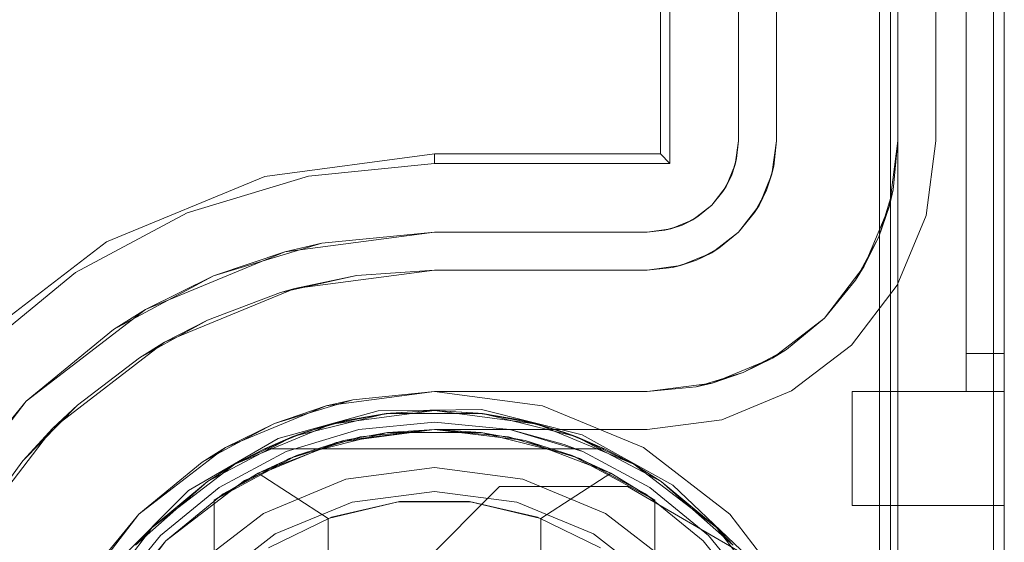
# Model space of a CAD drawing. Extents: x -620 to 300, y 62 to 1112.
# Tile 139 of 200: x 168.404 to 168.606, y 602.629 to 602.736. Entities that reach past the tile are written whole.
import ezdxf

# ---------------------------------------------------------------- set-up
doc = ezdxf.new("R2010")
doc.units = 0
doc.layers.get('0').update_dxf_attribs({"lineweight": 13})

# ---------------------------------------------------------------- blocks, each defined once
blk = doc.blocks.new('Referenz-A06CPVRZL0')
at = {"color": 251, "linetype": 'ByBlock', "lineweight": 13, "ltscale": 0.13, "true_color": 0x636363}
for p, q in [((168.58072, 605.1517), (168.58072, 602.57358)), ((168.6064, 602.57358), (168.6064, 605.1517)), ((168.60415, 605.13582), (168.60415, 602.59076)), ((168.53765, 605.01889), (168.53765, 602.70639)), ((168.53568, 605.01691), (168.53568, 602.70837)), ((168.55172, 605.0142), (168.55172, 602.71108)), ((168.55172, 602.71108), (168.55172, 605.0142)), ((168.59234, 602.71108), (168.59234, 605.0142)), ((168.59234, 605.0142), (168.59234, 602.71108)), ((168.55172, 602.71108), (168.55108, 602.70622)), ((168.55136, 602.70742), (168.55172, 602.71108)), ((168.55172, 602.71108), (168.55136, 602.70742)), ((168.55172, 602.71108), (168.55172, 602.71108)), ((168.59032, 602.69571), (168.59234, 602.71108)), ((168.59234, 602.71108), (168.59032, 602.69571)), ((168.59234, 602.71108), (168.59234, 602.71108)), ((168.48922, 602.70837), (168.45433, 602.70377)), ((168.53568, 602.70837), (168.48922, 602.70837)), ((168.48922, 602.70837), (168.48922, 602.70639)), ((168.53568, 602.70837), (168.53765, 602.70639)), ((168.55136, 602.70742), (168.55029, 602.7039)), ((168.55108, 602.70622), (168.55136, 602.70742)), ((168.48922, 602.70639), (168.46331, 602.70384)), ((168.53765, 602.70639), (168.48922, 602.70639)), ((168.55108, 602.70622), (168.54921, 602.7017)), ((168.55029, 602.7039), (168.55108, 602.70622)), ((168.45433, 602.70377), (168.42182, 602.69031)), ((168.46331, 602.70384), (168.43839, 602.69628)), ((168.55029, 602.7039), (168.54856, 602.70066)), ((168.54921, 602.7017), (168.55029, 602.7039)), ((168.54921, 602.7017), (168.54623, 602.69782)), ((168.54856, 602.70066), (168.54921, 602.7017)), ((168.54623, 602.69782), (168.54856, 602.70066)), ((168.54856, 602.70066), (168.54623, 602.69782)), ((168.54623, 602.69782), (168.54234, 602.69484)), ((168.54338, 602.69549), (168.54623, 602.69782)), ((168.54623, 602.69782), (168.54338, 602.69549)), ((168.43839, 602.69628), (168.41543, 602.68401)), ((168.54338, 602.69549), (168.54014, 602.69375)), ((168.54234, 602.69484), (168.54338, 602.69549)), ((168.58439, 602.68139), (168.59032, 602.69571)), ((168.59032, 602.69571), (168.58439, 602.68139)), ((168.54014, 602.69375), (168.53663, 602.69269)), ((168.54234, 602.69484), (168.53782, 602.69296)), ((168.53782, 602.69296), (168.54014, 602.69375)), ((168.54014, 602.69375), (168.54234, 602.69484)), ((168.45848, 602.68828), (168.48922, 602.69233)), ((168.48922, 602.69233), (168.46605, 602.69004)), ((168.53297, 602.69233), (168.48922, 602.69233)), ((168.48922, 602.69233), (168.53297, 602.69233)), ((168.48922, 602.69233), (168.48922, 602.69233)), ((168.53782, 602.69296), (168.53297, 602.69233)), ((168.53297, 602.69233), (168.53663, 602.69269)), ((168.53663, 602.69269), (168.53297, 602.69233)), ((168.53297, 602.69233), (168.53297, 602.69233)), ((168.53663, 602.69269), (168.53782, 602.69296)), ((168.42182, 602.69031), (168.39391, 602.66889)), ((168.44377, 602.68329), (168.46605, 602.69004)), ((168.46605, 602.69004), (168.45848, 602.68828)), ((168.42984, 602.67642), (168.45848, 602.68828)), ((168.45848, 602.68828), (168.44377, 602.68329)), ((168.41543, 602.68401), (168.3953, 602.66749)), ((168.42324, 602.67231), (168.44377, 602.68329)), ((168.44377, 602.68329), (168.42984, 602.67642)), ((168.57495, 602.66909), (168.58439, 602.68139)), ((168.58439, 602.68139), (168.57495, 602.66909)), ((168.40525, 602.65754), (168.42984, 602.67642)), ((168.42984, 602.67642), (168.42324, 602.67231)), ((168.42324, 602.67231), (168.40525, 602.65754)), ((168.56265, 602.65966), (168.57495, 602.66909)), ((168.57495, 602.66909), (168.56265, 602.65966)), ((168.48922, 602.65951), (168.46698, 602.65659)), ((168.51146, 602.65659), (168.48922, 602.65951)), ((168.54833, 602.65372), (168.56265, 602.65966)), ((168.56265, 602.65966), (168.54833, 602.65372)), ((168.38638, 602.63295), (168.40525, 602.65754)), ((168.40525, 602.65754), (168.39048, 602.63955)), ((168.46698, 602.65659), (168.44625, 602.648)), ((168.47762, 602.65557), (168.45709, 602.6499)), ((168.49893, 602.65582), (168.47762, 602.65557)), ((168.51959, 602.65062), (168.49893, 602.65582)), ((168.53219, 602.648), (168.51146, 602.65659)), ((168.53297, 602.6517), (168.54833, 602.65372)), ((168.54833, 602.65372), (168.53297, 602.6517)), ((168.469, 602.64904), (168.48922, 602.6517)), ((168.48922, 602.6517), (168.469, 602.64904)), ((168.48922, 602.6517), (168.53297, 602.6517)), ((168.53297, 602.6517), (168.48922, 602.6517)), ((168.48922, 602.6517), (168.48922, 602.6517)), ((168.53297, 602.6517), (168.53297, 602.6517)), ((168.45709, 602.6499), (168.43868, 602.63918)), ((168.45015, 602.64123), (168.469, 602.64904)), ((168.469, 602.64904), (168.45015, 602.64123)), ((168.53824, 602.64032), (168.51959, 602.65062)), ((168.44625, 602.648), (168.42845, 602.63434)), ((168.54998, 602.63434), (168.53219, 602.648)), ((168.43397, 602.62882), (168.45015, 602.64123)), ((168.45015, 602.64123), (168.43397, 602.62882)), ((168.43868, 602.63918), (168.42361, 602.62411)), ((168.48165, 602.61904), (168.50259, 602.63998)), ((168.48165, 602.61904), (168.50259, 602.63998)), ((168.50259, 602.63998), (168.5289, 602.63998)), ((168.50259, 602.63998), (168.5289, 602.63998)), ((168.50259, 602.63998), (168.50259, 602.63998)), ((168.5289, 602.63998), (168.55364, 602.62561)), ((168.5289, 602.63998), (168.5289, 602.63998)), ((168.5289, 602.63998), (168.55364, 602.62561)), ((168.55364, 602.62561), (168.53824, 602.64032)), ((168.42845, 602.63434), (168.41479, 602.61654)), ((168.56364, 602.61654), (168.54998, 602.63434)), ((168.42156, 602.61264), (168.43397, 602.62882)), ((168.43397, 602.62882), (168.42156, 602.61264))]:
    blk.add_line(p, q, dxfattribs=at)
at = {"color": 9, "linetype": 'ByBlock', "lineweight": 13, "ltscale": 0.13, "true_color": 0xc1c9c4}
for p, q in [((168.58453, 605.1517), (168.58453, 602.57358)), ((168.6064, 602.57358), (168.6064, 605.1517)), ((168.6064, 602.57358), (168.6064, 605.1517)), ((168.59859, 605.05795), (168.59859, 602.66733)), ((168.59859, 602.66733), (168.59859, 605.05795)), ((168.6064, 602.66733), (168.6064, 605.05795)), ((168.6064, 605.05795), (168.6064, 602.66733)), ((168.55953, 605.0142), (168.55953, 602.71108)), ((168.58453, 602.71108), (168.58453, 605.0142)), ((168.59859, 603.86264), (168.59859, 602.65951)), ((168.59859, 603.86264), (168.59859, 602.65951)), ((168.6064, 602.65951), (168.6064, 603.86264)), ((168.6064, 603.86264), (168.6064, 602.65951)), ((168.58297, 603.62826), (168.58297, 602.57358)), ((168.55953, 602.71108), (168.55953, 602.76108)), ((168.55953, 602.71108), (168.55862, 602.7042)), ((168.55902, 602.70589), (168.55953, 602.71108)), ((168.55953, 602.71108), (168.55953, 602.71108)), ((168.58277, 602.69773), (168.58453, 602.71108)), ((168.58354, 602.70102), (168.58453, 602.71108)), ((168.58453, 602.71108), (168.58354, 602.70102)), ((168.58453, 602.57358), (168.58453, 602.71108)), ((168.58453, 602.71108), (168.58453, 602.71108)), ((168.55862, 602.7042), (168.55902, 602.70589)), ((168.55902, 602.70589), (168.55872, 602.70489)), ((168.55862, 602.7042), (168.55597, 602.69779)), ((168.55751, 602.70091), (168.55862, 602.7042)), ((168.55872, 602.70489), (168.55818, 602.70313)), ((168.55818, 602.70313), (168.55751, 602.70091)), ((168.55597, 602.69779), (168.55751, 602.70091)), ((168.55751, 602.70091), (168.55642, 602.69887)), ((168.58354, 602.70102), (168.5806, 602.69134)), ((168.58277, 602.69773), (168.58354, 602.70102)), ((168.55597, 602.69779), (168.55175, 602.69229)), ((168.55505, 602.69632), (168.55597, 602.69779)), ((168.55642, 602.69887), (168.55555, 602.69724)), ((168.57762, 602.68529), (168.58277, 602.69773)), ((168.5806, 602.69134), (168.58277, 602.69773)), ((168.55175, 602.69229), (168.55505, 602.69632)), ((168.55555, 602.69724), (168.55505, 602.69632)), ((168.55175, 602.69229), (168.54625, 602.68807)), ((168.54772, 602.68899), (168.55175, 602.69229)), ((168.5806, 602.69134), (168.57584, 602.68243)), ((168.57762, 602.68529), (168.5806, 602.69134)), ((168.54625, 602.68807), (168.53984, 602.68542)), ((168.54313, 602.68654), (168.54625, 602.68807)), ((168.54518, 602.68763), (168.54313, 602.68654)), ((168.5468, 602.6885), (168.54518, 602.68763)), ((168.54625, 602.68807), (168.54772, 602.68899)), ((168.54772, 602.68899), (168.5468, 602.6885)), ((168.53984, 602.68542), (168.53297, 602.68451)), ((168.53815, 602.68502), (168.53984, 602.68542)), ((168.53915, 602.68533), (168.53815, 602.68502)), ((168.54091, 602.68586), (168.53915, 602.68533)), ((168.53984, 602.68542), (168.54313, 602.68654)), ((168.54313, 602.68654), (168.54091, 602.68586)), ((168.56943, 602.67462), (168.57762, 602.68529)), ((168.57584, 602.68243), (168.57762, 602.68529)), ((168.45758, 602.67991), (168.47323, 602.68336)), ((168.4605, 602.68073), (168.48922, 602.68451)), ((168.47323, 602.68336), (168.4605, 602.68073)), ((168.48922, 602.68451), (168.47323, 602.68336)), ((168.47323, 602.68336), (168.48922, 602.68451)), ((168.53297, 602.68451), (168.48922, 602.68451)), ((168.48922, 602.68451), (168.53297, 602.68451)), ((168.48922, 602.68451), (168.48922, 602.68451)), ((168.53297, 602.68451), (168.53815, 602.68502)), ((168.53297, 602.68451), (168.53297, 602.68451)), ((168.56943, 602.67462), (168.57584, 602.68243)), ((168.57584, 602.68243), (168.56943, 602.67462)), ((168.43375, 602.66965), (168.4605, 602.68073)), ((168.45758, 602.67991), (168.44259, 602.67424)), ((168.4605, 602.68073), (168.45758, 602.67991)), ((168.42857, 602.66647), (168.44259, 602.67424)), ((168.44259, 602.67424), (168.43375, 602.66965)), ((168.55875, 602.66642), (168.56943, 602.67462)), ((168.56161, 602.6682), (168.56943, 602.67462)), ((168.56943, 602.67462), (168.56161, 602.6682)), ((168.41077, 602.65202), (168.43375, 602.66965)), ((168.43375, 602.66965), (168.42857, 602.66647)), ((168.56161, 602.6682), (168.5527, 602.66344)), ((168.55875, 602.66642), (168.56161, 602.6682)), ((168.59859, 602.66733), (168.59859, 602.6658)), ((168.6025, 602.66733), (168.59859, 602.66733)), ((168.6025, 602.66733), (168.59859, 602.66733)), ((168.59859, 602.6658), (168.59859, 602.66733)), ((168.6064, 602.66733), (168.6025, 602.66733)), ((168.6064, 602.66733), (168.6025, 602.66733)), ((168.6064, 602.6653), (168.6064, 602.66733)), ((168.6064, 602.66733), (168.6064, 602.6653)), ((168.42857, 602.66647), (168.41582, 602.65676)), ((168.54631, 602.66127), (168.55875, 602.66642)), ((168.5527, 602.66344), (168.55875, 602.66642)), ((168.59859, 602.6658), (168.59859, 602.66434)), ((168.59859, 602.66434), (168.59859, 602.6658)), ((168.6064, 602.66342), (168.6064, 602.6653)), ((168.6064, 602.6653), (168.6064, 602.66342)), ((168.5527, 602.66344), (168.54303, 602.6605)), ((168.54631, 602.66127), (168.5527, 602.66344)), ((168.59859, 602.66434), (168.59859, 602.66299)), ((168.59859, 602.66299), (168.59859, 602.66434)), ((168.59859, 602.66299), (168.59859, 602.6618)), ((168.59859, 602.6618), (168.59859, 602.66299)), ((168.6064, 602.6618), (168.6064, 602.66342)), ((168.6064, 602.66342), (168.6064, 602.6618)), ((168.53297, 602.65951), (168.54631, 602.66127)), ((168.54303, 602.6605), (168.54631, 602.66127)), ((168.59859, 602.6618), (168.59859, 602.66083)), ((168.59859, 602.66083), (168.59859, 602.6618)), ((168.59859, 602.66083), (168.59859, 602.66011)), ((168.59859, 602.66011), (168.59859, 602.66083)), ((168.6064, 602.66056), (168.6064, 602.6618)), ((168.6064, 602.6618), (168.6064, 602.66056)), ((168.46698, 602.65659), (168.48922, 602.65951)), ((168.48922, 602.65951), (168.47245, 602.65786)), ((168.48922, 602.65951), (168.53297, 602.65951)), ((168.50476, 602.65951), (168.48922, 602.65951)), ((168.48922, 602.65951), (168.48922, 602.65951)), ((168.51971, 602.65951), (168.50476, 602.65951)), ((168.53297, 602.65951), (168.51971, 602.65951)), ((168.53297, 602.65951), (168.54303, 602.6605)), ((168.54303, 602.6605), (168.53297, 602.65951)), ((168.53297, 602.65951), (168.53297, 602.65951)), ((168.57515, 602.65951), (168.57515, 602.65345)), ((168.59859, 602.65951), (168.57515, 602.65951)), ((168.57515, 602.65951), (168.57515, 602.65345)), ((168.57515, 602.65951), (168.57515, 602.65951)), ((168.59859, 602.65951), (168.57515, 602.65951)), ((168.59859, 602.66011), (168.59859, 602.65966)), ((168.59859, 602.65966), (168.59859, 602.66011)), ((168.59859, 602.65966), (168.59859, 602.65951)), ((168.59859, 602.65951), (168.59859, 602.65966)), ((168.59859, 602.65951), (168.6025, 602.65951)), ((168.59859, 602.65951), (168.6064, 602.65951)), ((168.59859, 602.65951), (168.59859, 602.65951)), ((168.59859, 602.65951), (168.59859, 602.65951)), ((168.59859, 602.65951), (168.59859, 602.65951)), ((168.59859, 602.65951), (168.59859, 602.65951)), ((168.59859, 602.65951), (168.59859, 602.65951)), ((168.6025, 602.65951), (168.59859, 602.65951)), ((168.59859, 602.65951), (168.59859, 602.65951)), ((168.59859, 602.65951), (168.6064, 602.65951)), ((168.6025, 602.65951), (168.6064, 602.65951)), ((168.6064, 602.65951), (168.6025, 602.65951)), ((168.6064, 602.65978), (168.6064, 602.66056)), ((168.6064, 602.66056), (168.6064, 602.65978)), ((168.6064, 602.65951), (168.6064, 602.65978)), ((168.6064, 602.65978), (168.6064, 602.65951)), ((168.6064, 602.65345), (168.6064, 602.65951)), ((168.6064, 602.65951), (168.6064, 602.65951)), ((168.6064, 602.65951), (168.6064, 602.65345)), ((168.4046, 602.64532), (168.41582, 602.65676)), ((168.41582, 602.65676), (168.41077, 602.65202)), ((168.46351, 602.65515), (168.46921, 602.65688)), ((168.47245, 602.65786), (168.46698, 602.65659)), ((168.46921, 602.65688), (168.47245, 602.65786)), ((168.44625, 602.648), (168.46698, 602.65659)), ((168.46698, 602.65659), (168.45633, 602.65297)), ((168.45633, 602.65297), (168.46351, 602.65515)), ((168.45633, 602.65297), (168.44625, 602.648)), ((168.44972, 602.64944), (168.45633, 602.65297)), ((168.48922, 602.65326), (168.47367, 602.65173)), ((168.47367, 602.65173), (168.48922, 602.65326)), ((168.50476, 602.65173), (168.48922, 602.65326)), ((168.48922, 602.65326), (168.50476, 602.65173)), ((168.57515, 602.65345), (168.57515, 602.64779)), ((168.57515, 602.65345), (168.57515, 602.64779)), ((168.6064, 602.64779), (168.6064, 602.65345)), ((168.6064, 602.65345), (168.6064, 602.64779)), ((168.39314, 602.62904), (168.41077, 602.65202)), ((168.41077, 602.65202), (168.4046, 602.64532)), ((168.47367, 602.65173), (168.45872, 602.6472)), ((168.45872, 602.6472), (168.47367, 602.65173)), ((168.48922, 602.6517), (168.47398, 602.6502)), ((168.50446, 602.6502), (168.48922, 602.6517)), ((168.51971, 602.6472), (168.50476, 602.65173)), ((168.51587, 602.64868), (168.50476, 602.65173)), ((168.50476, 602.65173), (168.51587, 602.64868)), ((168.44446, 602.64663), (168.44972, 602.64944)), ((168.47398, 602.6502), (168.45932, 602.64575)), ((168.51911, 602.64575), (168.50446, 602.6502)), ((168.51971, 602.6472), (168.51587, 602.64868)), ((168.51587, 602.64868), (168.51971, 602.6472)), ((168.42845, 602.63434), (168.44625, 602.648)), ((168.44625, 602.648), (168.44147, 602.64503)), ((168.45872, 602.6472), (168.44495, 602.63983)), ((168.44495, 602.63983), (168.45872, 602.6472)), ((168.53349, 602.63983), (168.51971, 602.6472)), ((168.51971, 602.6472), (168.53349, 602.63983)), ((168.57515, 602.64779), (168.57515, 602.64294)), ((168.57515, 602.64779), (168.57515, 602.64294)), ((168.6064, 602.64294), (168.6064, 602.64779)), ((168.6064, 602.64779), (168.6064, 602.64294)), ((168.4046, 602.64532), (168.39515, 602.63238)), ((168.44147, 602.64503), (168.42845, 602.63434)), ((168.44147, 602.64503), (168.44446, 602.64663)), ((168.45932, 602.64575), (168.44581, 602.63853)), ((168.53262, 602.63853), (168.51911, 602.64575)), ((168.48922, 602.64389), (168.47102, 602.64149)), ((168.48922, 602.64389), (168.47102, 602.64149)), ((168.50742, 602.64149), (168.48922, 602.64389)), ((168.50742, 602.64149), (168.48922, 602.64389)), ((168.57515, 602.64294), (168.57515, 602.63922)), ((168.57515, 602.64294), (168.57515, 602.63922)), ((168.6064, 602.63922), (168.6064, 602.64294)), ((168.6064, 602.64294), (168.6064, 602.63922)), ((168.47102, 602.64149), (168.45406, 602.63447)), ((168.47102, 602.64149), (168.45406, 602.63447)), ((168.52437, 602.63447), (168.50742, 602.64149)), ((168.52437, 602.63447), (168.50742, 602.64149)), ((168.44495, 602.63983), (168.43287, 602.62992)), ((168.43287, 602.62992), (168.44495, 602.63983)), ((168.48922, 602.63901), (168.47228, 602.63678)), ((168.47228, 602.63678), (168.48922, 602.63901)), ((168.50615, 602.63678), (168.48922, 602.63901)), ((168.48922, 602.63901), (168.50615, 602.63678)), ((168.54557, 602.62992), (168.53349, 602.63983)), ((168.53349, 602.63983), (168.54557, 602.62992)), ((168.57515, 602.63922), (168.57515, 602.63687)), ((168.57515, 602.63922), (168.57515, 602.63687)), ((168.6064, 602.63687), (168.6064, 602.63922)), ((168.6064, 602.63922), (168.6064, 602.63687)), ((168.44581, 602.63853), (168.43397, 602.62882)), ((168.47228, 602.63678), (168.4565, 602.63025)), ((168.4565, 602.63025), (168.47228, 602.63678)), ((168.52194, 602.63025), (168.50615, 602.63678)), ((168.50615, 602.63678), (168.52194, 602.63025)), ((168.54446, 602.62882), (168.53262, 602.63853)), ((168.57515, 602.63687), (168.57515, 602.63608)), ((168.57515, 602.63687), (168.57515, 602.63608)), ((168.6064, 602.63608), (168.6064, 602.63687)), ((168.6064, 602.63687), (168.6064, 602.63608)), ((168.57515, 602.63608), (168.6064, 602.63608)), ((168.57515, 602.63608), (168.57515, 602.63608)), ((168.57515, 602.63608), (168.6064, 602.63608)), ((168.6064, 602.63608), (168.6064, 602.63608)), ((168.41479, 602.61654), (168.42845, 602.63434)), ((168.42845, 602.63434), (168.41776, 602.62132)), ((168.45406, 602.63447), (168.4395, 602.62329)), ((168.45406, 602.63447), (168.4395, 602.62329)), ((168.53894, 602.62329), (168.52437, 602.63447)), ((168.53894, 602.62329), (168.52437, 602.63447)), ((168.43287, 602.62992), (168.42296, 602.61785)), ((168.42296, 602.61785), (168.43287, 602.62992)), ((168.43397, 602.62882), (168.42426, 602.61698)), ((168.4565, 602.63025), (168.44295, 602.61985)), ((168.44295, 602.61985), (168.4565, 602.63025)), ((168.53549, 602.61985), (168.52194, 602.63025)), ((168.52194, 602.63025), (168.53549, 602.61985)), ((168.55418, 602.61698), (168.54446, 602.62882)), ((168.55548, 602.61785), (168.54557, 602.62992)), ((168.54557, 602.62992), (168.55548, 602.61785))]:
    blk.add_line(p, q, dxfattribs=at)
at = {"color": 7, "linetype": 'ByBlock', "lineweight": 13, "ltscale": 0.13}
for p, q in [((168.4601, 602.65027), (168.47932, 602.65501)), ((168.47932, 602.65501), (168.4601, 602.65027)), ((168.46799, 602.65281), (168.48922, 602.65561)), ((168.48922, 602.65561), (168.46799, 602.65281)), ((168.47932, 602.65501), (168.46799, 602.65281)), ((168.48021, 602.65511), (168.47132, 602.65363)), ((168.48021, 602.65511), (168.47132, 602.65363)), ((168.47932, 602.65501), (168.47132, 602.65363)), ((168.48922, 602.65561), (168.47932, 602.65501)), ((168.48021, 602.65511), (168.47932, 602.65501)), ((168.47932, 602.65501), (168.49911, 602.65501)), ((168.49911, 602.65501), (168.47932, 602.65501)), ((168.48922, 602.65561), (168.48021, 602.65511)), ((168.48922, 602.65561), (168.48021, 602.65511)), ((168.49822, 602.65511), (168.48922, 602.65561)), ((168.49911, 602.65501), (168.48922, 602.65561)), ((168.48922, 602.65561), (168.51045, 602.65281)), ((168.49822, 602.65511), (168.48922, 602.65561)), ((168.51045, 602.65281), (168.48922, 602.65561)), ((168.49911, 602.65501), (168.49822, 602.65511)), ((168.50712, 602.65363), (168.49822, 602.65511)), ((168.50712, 602.65363), (168.49822, 602.65511)), ((168.50712, 602.65363), (168.49911, 602.65501)), ((168.49911, 602.65501), (168.51833, 602.65027)), ((168.51045, 602.65281), (168.49911, 602.65501)), ((168.51833, 602.65027), (168.49911, 602.65501)), ((168.4482, 602.64462), (168.46799, 602.65281)), ((168.46799, 602.65281), (168.4482, 602.64462)), ((168.46799, 602.65281), (168.4601, 602.65027)), ((168.46264, 602.65118), (168.47132, 602.65363)), ((168.46799, 602.65281), (168.46264, 602.65118)), ((168.46936, 602.65308), (168.46501, 602.65185)), ((168.47132, 602.65363), (168.46799, 602.65281)), ((168.47132, 602.65363), (168.46936, 602.65308)), ((168.50712, 602.65363), (168.5158, 602.65118)), ((168.51045, 602.65281), (168.50712, 602.65363)), ((168.50907, 602.65308), (168.50712, 602.65363)), ((168.51343, 602.65185), (168.50907, 602.65308)), ((168.5158, 602.65118), (168.51045, 602.65281)), ((168.51833, 602.65027), (168.51045, 602.65281)), ((168.51045, 602.65281), (168.53023, 602.64462)), ((168.53023, 602.64462), (168.51045, 602.65281)), ((168.46264, 602.65118), (168.45428, 602.64779)), ((168.46264, 602.65118), (168.45428, 602.64779)), ((168.46264, 602.65118), (168.4601, 602.65027)), ((168.47957, 602.6511), (168.46088, 602.64638)), ((168.46501, 602.65185), (168.46264, 602.65118)), ((168.48922, 602.6517), (168.47055, 602.64944)), ((168.47957, 602.6511), (168.47055, 602.64944)), ((168.48922, 602.6517), (168.47957, 602.6511)), ((168.49886, 602.6511), (168.47957, 602.6511)), ((168.49886, 602.6511), (168.48922, 602.6517)), ((168.50788, 602.64944), (168.48922, 602.6517)), ((168.51756, 602.64638), (168.49886, 602.6511)), ((168.50788, 602.64944), (168.49886, 602.6511)), ((168.5158, 602.65118), (168.51343, 602.65185)), ((168.51833, 602.65027), (168.5158, 602.65118)), ((168.52416, 602.64779), (168.5158, 602.65118)), ((168.52416, 602.64779), (168.5158, 602.65118)), ((168.44258, 602.64106), (168.4601, 602.65027)), ((168.4601, 602.65027), (168.44258, 602.64106)), ((168.4601, 602.65027), (168.4482, 602.64462)), ((168.47055, 602.64944), (168.45297, 602.64278)), ((168.4601, 602.65027), (168.45428, 602.64779)), ((168.47055, 602.64944), (168.46088, 602.64638)), ((168.51756, 602.64638), (168.50788, 602.64944)), ((168.52547, 602.64278), (168.50788, 602.64944)), ((168.52416, 602.64779), (168.51833, 602.65027)), ((168.51833, 602.65027), (168.53586, 602.64106)), ((168.53023, 602.64462), (168.51833, 602.65027)), ((168.53586, 602.64106), (168.51833, 602.65027)), ((168.45428, 602.64779), (168.4482, 602.64462)), ((168.45428, 602.64779), (168.52416, 602.64779)), ((168.45428, 602.64779), (168.45428, 602.64779)), ((168.45428, 602.64779), (168.52416, 602.64779)), ((168.53023, 602.64462), (168.52416, 602.64779)), ((168.52416, 602.64779), (168.52416, 602.64779)), ((168.43121, 602.63158), (168.4482, 602.64462)), ((168.4482, 602.64462), (168.43121, 602.63158)), ((168.4482, 602.64462), (168.44258, 602.64106)), ((168.4482, 602.64462), (168.44258, 602.64106)), ((168.46088, 602.64638), (168.4439, 602.63722)), ((168.46088, 602.64638), (168.45297, 602.64278)), ((168.53453, 602.63722), (168.51756, 602.64638)), ((168.52547, 602.64278), (168.51756, 602.64638)), ((168.53586, 602.64106), (168.53023, 602.64462)), ((168.53586, 602.64106), (168.53023, 602.64462)), ((168.53023, 602.64462), (168.54722, 602.63158)), ((168.54722, 602.63158), (168.53023, 602.64462)), ((168.45297, 602.64278), (168.4439, 602.63722)), ((168.4439, 602.63722), (168.45297, 602.64278)), ((168.45297, 602.64278), (168.46734, 602.63346)), ((168.51109, 602.63346), (168.52547, 602.64278)), ((168.53453, 602.63722), (168.52547, 602.64278)), ((168.53453, 602.63722), (168.52547, 602.64278)), ((168.42777, 602.62792), (168.44258, 602.64106)), ((168.44258, 602.64106), (168.42777, 602.62792)), ((168.44258, 602.64106), (168.43121, 602.63158)), ((168.44258, 602.64106), (168.43121, 602.63158)), ((168.53586, 602.64106), (168.55066, 602.62792)), ((168.54722, 602.63158), (168.53586, 602.64106)), ((168.54722, 602.63158), (168.53586, 602.64106)), ((168.55066, 602.62792), (168.53586, 602.64106)), ((168.4439, 602.63722), (168.4439, 602.61842)), ((168.4439, 602.50993), (168.4439, 602.63722)), ((168.4439, 602.63722), (168.4439, 602.63722)), ((168.46734, 602.63346), (168.48179, 602.63689)), ((168.48203, 602.63692), (168.46803, 602.6337)), ((168.48179, 602.63689), (168.49664, 602.63689)), ((168.4964, 602.63692), (168.48203, 602.63692)), ((168.51041, 602.6337), (168.4964, 602.63692)), ((168.49664, 602.63689), (168.51109, 602.63346)), ((168.53453, 602.61842), (168.53453, 602.63722)), ((168.53453, 602.63722), (168.53453, 602.63722)), ((168.53453, 602.63722), (168.53453, 602.50993)), ((168.46803, 602.6337), (168.4551, 602.62743)), ((168.46734, 602.63346), (168.46734, 602.5137)), ((168.52334, 602.62743), (168.51041, 602.6337)), ((168.51109, 602.5137), (168.51109, 602.63346)), ((168.41818, 602.61459), (168.43121, 602.63158)), ((168.43121, 602.63158), (168.41818, 602.61459)), ((168.43121, 602.63158), (168.42777, 602.62792)), ((168.43121, 602.63158), (168.42777, 602.62792)), ((168.55066, 602.62792), (168.54722, 602.63158)), ((168.55066, 602.62792), (168.54722, 602.63158)), ((168.54722, 602.63158), (168.56026, 602.61459)), ((168.56026, 602.61459), (168.54722, 602.63158))]:
    blk.add_line(p, q, dxfattribs=at)

msp = doc.modelspace()

# ---------------------------------------------------------------- block references
at = {"color": 8, "lineweight": 25, "ltscale": 0.25, "true_color": 0x808080}
msp.add_blockref('Referenz-A06CPVRZL0', (0, 0), dxfattribs=at)

doc.saveas('drawing.dxf')
